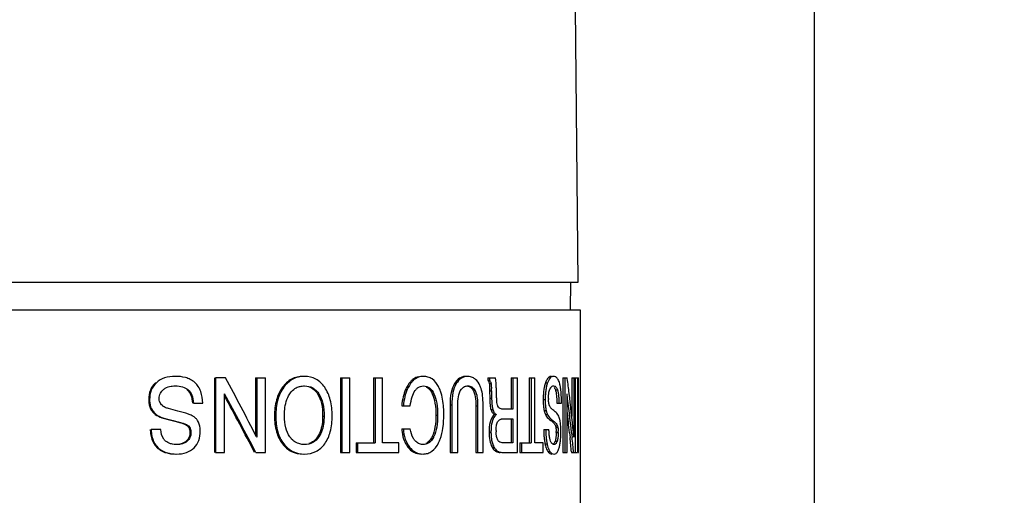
# Model space of a CAD drawing. Header units: millimetres. Extents: x 6 to 407, y 6 to 288.
# Tile 29 of 42: x 351 to 374, y 109 to 120. Entities that reach past the tile are written whole.
import ezdxf

# ---------------------------------------------------------------- set-up
doc = ezdxf.new("R2010")
doc.units = ezdxf.units.MM
doc.header["$LTSCALE"] = 23.1
doc.layers.get('0').update_dxf_attribs({"linetype": 'CONTINUOUS'})
for name, color, linetype in [('DM1-0-1-CLIS-A-TE_DXF_DIMENSION', 7, 'CONTINUOUS'), ('F40707_STD_CDXF_CONTINUOUS_LINE', 7, 'CONTINUOUS'), ('F71728_LOCK_DXF_CONTINUOUS_LINE', 7, 'CONTINUOUS')]:
    doc.layers.add(name, color=color, linetype=linetype)
doc.styles.get("Standard").update_dxf_attribs({"font": 'txt', "width": 0.7})
doc.dimstyles.new('DIMSTYLE_1', dxfattribs={"dimtxt": 3, "dimasz": 3, "dimexe": 1, "dimexo": 1, "dimgap": 0.75, "dimtad": 1, "dimdsep": 46, "dimtxsty": 'STANDARD', "dimblk": '_FILLED', "dimblk1": '_FILLED', "dimblk2": '_FILLED', "dimcen": 0.09, "dimclrt": 5, "dimazin": 2, "dimtp": 0.01, "dimtm": 0.01, "dimtfac": 1, "dimtofl": 0, "dimtmove": 0, "dimatfit": 3, "dimldrblk": '_FILLED', "dimfxl": 1, "dimtolj": 1, "dimarcsym": 0})

# ---------------------------------------------------------------- blocks, each defined once
blk = doc.blocks.new('_FILLED')
at = {"color": 0, "linetype": 'BYBLOCK'}
blk.add_solid([(0, 0), (-1, 0.1667), (-1, -0.1667)], dxfattribs=at)
blk = doc.blocks.new('*D0')
at = {"layer": 'DM1-0-1-CLIS-A-TE_DXF_DIMENSION', "color": 2, "linetype": 'CONTINUOUS'}
for p, q in [((330.781, 136.296), (394.339, 136.296)), ((393.339, 136.296), (393.339, 100.321)), ((393.339, 64.346), (393.339, 100.321)), ((355.431, 64.346), (394.339, 64.346))]:
    blk.add_line(p, q, dxfattribs=at)
at = {"layer": 'DM1-0-1-CLIS-A-TE_DXF_DIMENSION', "color": 2, "linetype": 'CONTINUOUS', "xscale": 3, "yscale": 3, "zscale": 3}
for p, rotation in [((393.339, 136.296), 90), ((393.339, 64.346), 270)]:
    blk.add_blockref('_FILLED', p, dxfattribs=dict(at, rotation=rotation))
at = {"layer": 'DM1-0-1-CLIS-A-TE_DXF_DIMENSION', "color": 5, "linetype": 'CONTINUOUS', "insert": (389.589, 100.321), "char_height": 3, "width": 10.5, "attachment_point": 2, "rotation": 90, "line_spacing_factor": 0.9}
blk.add_mtext('71.95', dxfattribs=at)
blk = doc.blocks.new('*D2')
at = {"layer": 'DM1-0-1-CLIS-A-TE_DXF_DIMENSION', "color": 2, "linetype": 'CONTINUOUS'}
for p, q in [((273.271, 106.976), (273.271, 148.466)), ((369.271, 89.022), (369.271, 148.466)), ((273.271, 147.466), (321.271, 147.466)), ((369.271, 147.466), (321.271, 147.466))]:
    blk.add_line(p, q, dxfattribs=at)
at = {"layer": 'DM1-0-1-CLIS-A-TE_DXF_DIMENSION', "color": 2, "linetype": 'CONTINUOUS', "xscale": 3, "yscale": 3, "zscale": 3, "rotation": 180}
blk.add_blockref('_FILLED', (273.271, 147.466), dxfattribs=at)
at = {"layer": 'DM1-0-1-CLIS-A-TE_DXF_DIMENSION', "color": 2, "linetype": 'CONTINUOUS', "xscale": 3, "yscale": 3, "zscale": 3}
blk.add_blockref('_FILLED', (369.271, 147.466), dxfattribs=at)
at = {"layer": 'DM1-0-1-CLIS-A-TE_DXF_DIMENSION', "color": 5, "linetype": 'CONTINUOUS', "insert": (321.271, 151.216), "char_height": 3, "width": 4.2, "attachment_point": 2, "line_spacing_factor": 0.9}
blk.add_mtext('96', dxfattribs=at)

msp = doc.modelspace()

# ---------------------------------------------------------------- linework, layer by layer
at = {"layer": 'F40707_STD_CDXF_CONTINUOUS_LINE', "color": 7, "linetype": 'CONTINUOUS'}
for p, q in [((363.722, 113.846), (363.665, 120.296)), ((328.822, 113.846), (363.722, 113.846)), ((363.544, 113.196), (363.55, 113.846))]:
    msp.add_line(p, q, dxfattribs=at)
at = {"layer": 'F40707_STD_CDXF_CONTINUOUS_LINE', "color": 9, "linetype": 'CONTINUOUS'}
msp.add_line((363.543, 113.196), (363.549, 113.846), dxfattribs=at)
at = {"layer": 'F71728_LOCK_DXF_CONTINUOUS_LINE', "color": 7, "linetype": 'CONTINUOUS'}
for p, q in [((328.77, 113.196), (363.773, 113.196)), ((363.773, 113.196), (363.773, 94.096)), ((355.18, 111.596), (355.18, 109.846)), ((355.443, 111.596), (355.206, 111.596)), ((355.206, 111.596), (355.206, 109.846)), ((356.148, 111.596), (356.383, 111.596)), ((356.148, 111.596), (356.148, 110.257)), ((356.177, 111.596), (356.177, 110.202)), ((356.383, 109.846), (356.383, 111.596)), ((358.144, 111.596), (358.361, 111.596)), ((358.144, 111.596), (358.144, 109.846)), ((358.178, 111.596), (358.178, 109.846)), ((358.361, 109.846), (358.361, 111.596)), ((358.918, 111.596), (359.127, 111.596)), ((358.918, 111.596), (358.918, 110.069)), ((358.955, 111.596), (358.955, 110.069)), ((359.127, 110.069), (359.127, 111.596)), ((361.603, 111.596), (361.785, 111.596)), ((361.603, 111.596), (361.603, 111.541)), ((361.603, 111.541), (361.646, 111.541)), ((361.646, 111.596), (361.646, 111.541)), ((362.148, 111.596), (362.298, 111.596)), ((362.148, 111.596), (362.148, 110.862)), ((362.194, 111.596), (362.194, 110.862)), ((362.298, 109.846), (362.298, 111.596)), ((362.571, 111.596), (362.708, 111.596)), ((362.571, 111.596), (362.571, 110.069)), ((362.618, 111.596), (362.618, 110.069)), ((362.708, 110.069), (362.708, 111.596)), ((363.362, 111.596), (363.469, 111.596)), ((363.362, 111.596), (363.362, 109.846)), ((363.411, 111.596), (363.411, 109.846)), ((363.47, 111.584), (363.469, 111.596)), ((363.572, 111.596), (363.658, 111.596)), ((363.572, 111.596), (363.572, 110.695)), ((363.622, 111.596), (363.622, 110.202)), ((363.658, 109.846), (363.658, 111.596)), ((363.659, 111.596), (363.735, 111.596)), ((363.709, 111.596), (363.709, 109.846)), ((363.735, 109.846), (363.735, 111.596)), ((355.421, 109.846), (355.421, 111.224)), ((361.645, 111.291), (361.648, 111.122)), ((361.689, 111.291), (361.691, 111.122)), ((361.81, 111.133), (361.803, 111.349)), ((363.463, 109.846), (363.463, 111.224)), ((363.513, 111.23), (363.512, 111.236)), ((363.525, 111.131), (363.513, 111.23)), ((354.688, 111.006), (354.907, 111.006)), ((363.224, 111.006), (363.334, 111.006)), ((359.581, 110.941), (359.781, 110.941)), ((360.715, 110.962), (360.715, 109.846)), ((360.756, 110.962), (360.756, 109.846)), ((360.897, 109.846), (360.897, 110.939)), ((361.321, 110.939), (361.321, 109.846)), ((361.364, 110.939), (361.364, 109.846)), ((361.491, 109.846), (361.491, 110.962)), ((362.194, 110.862), (361.956, 110.862)), ((361.757, 110.736), (361.801, 110.736)), ((361.984, 110.638), (362.194, 110.638)), ((362.148, 110.638), (362.148, 110.069)), ((362.194, 110.638), (362.194, 110.069)), ((353.921, 110.383), (353.694, 110.383)), ((354.549, 110.471), (354.572, 110.471)), ((354.549, 110.471), (354.579, 110.433)), ((354.572, 110.471), (354.603, 110.433)), ((354.579, 110.433), (354.603, 110.433)), ((359.581, 110.397), (359.781, 110.397)), ((362.915, 110.383), (363.038, 110.383)), ((363.192, 110.471), (363.24, 110.471)), ((363.192, 110.471), (363.2, 110.433)), ((363.2, 110.433), (363.249, 110.433)), ((363.24, 110.471), (363.249, 110.433)), ((363.522, 110.305), (363.534, 110.193)), ((363.571, 110.305), (363.582, 110.198)), ((356.177, 110.202), (356.171, 110.214)), ((358.512, 110.069), (358.955, 110.069)), ((358.512, 110.069), (358.512, 109.846)), ((358.546, 110.069), (358.546, 109.846)), ((359.515, 110.069), (359.127, 110.069)), ((359.515, 109.846), (359.515, 110.069)), ((362.194, 110.069), (361.999, 110.069)), ((362.352, 110.069), (362.618, 110.069)), ((362.352, 110.069), (362.352, 109.846)), ((362.397, 110.069), (362.397, 109.846)), ((362.902, 110.069), (362.708, 110.069)), ((362.902, 109.846), (362.902, 110.069)), ((355.206, 109.846), (355.421, 109.846)), ((356.155, 109.846), (356.383, 109.846)), ((358.144, 109.846), (358.361, 109.846)), ((358.512, 109.846), (359.515, 109.846)), ((360.715, 109.846), (360.897, 109.846)), ((361.321, 109.846), (361.491, 109.846)), ((361.934, 109.846), (362.298, 109.846)), ((362.352, 109.846), (362.902, 109.846)), ((363.362, 109.846), (363.463, 109.846)), ((363.567, 109.857), (363.568, 109.846)), ((363.568, 109.846), (363.658, 109.846)), ((363.659, 109.846), (363.709, 109.846)), ((363.727, 109.846), (363.735, 109.846))]:
    msp.add_line(p, q, dxfattribs=at)
at = {"layer": 'F71728_LOCK_DXF_CONTINUOUS_LINE', "color": 9, "linetype": 'CONTINUOUS'}
for p, q in [((353.797, 111.481), (353.818, 111.481)), ((359.83, 111.552), (359.869, 111.552)), ((360.82, 111.463), (360.862, 111.463)), ((361.635, 111.467), (361.679, 111.467)), ((362.957, 111.481), (363.004, 111.481)), ((356.78, 111.376), (356.81, 111.376)), ((357.605, 111.224), (357.637, 111.224)), ((359.671, 111.325), (359.709, 111.325)), ((360.297, 111.224), (360.337, 111.224)), ((361.645, 111.291), (361.689, 111.291)), ((363.189, 111.319), (363.237, 111.319)), ((353.638, 111.086), (353.659, 111.086)), ((361.648, 111.122), (361.691, 111.122)), ((362.903, 111.086), (362.95, 111.086)), ((353.705, 110.831), (353.727, 110.831)), ((360.715, 110.962), (360.756, 110.962)), ((361.321, 110.939), (361.364, 110.939)), ((361.674, 110.856), (361.718, 110.856)), ((362.926, 110.831), (362.973, 110.831)), ((353.792, 110.739), (353.813, 110.739)), ((354.19, 110.596), (354.212, 110.596)), ((356.594, 110.701), (356.623, 110.701)), ((357.724, 110.694), (357.757, 110.694)), ((360.383, 110.722), (360.423, 110.722)), ((362.955, 110.739), (363.003, 110.739)), ((363.084, 110.596), (363.132, 110.596)), ((354.607, 110.315), (354.631, 110.315)), ((361.633, 110.325), (361.677, 110.325)), ((363.208, 110.315), (363.257, 110.315)), ((354.517, 110.108), (354.54, 110.108)), ((357.604, 110.212), (357.636, 110.212)), ((360.295, 110.218), (360.335, 110.218)), ((363.182, 110.108), (363.231, 110.108)), ((353.764, 110.046), (353.785, 110.046)), ((353.971, 109.867), (353.993, 109.867)), ((356.78, 110.047), (356.81, 110.047)), ((359.726, 109.971), (359.764, 109.971)), ((361.701, 109.973), (361.745, 109.973)), ((362.945, 110.046), (362.993, 110.046)), ((363.014, 109.867), (363.062, 109.867))]:
    msp.add_line(p, q, dxfattribs=at)
at = {"layer": 'F71728_LOCK_DXF_CONTINUOUS_LINE', "color": 7, "linetype": 'CONTINUOUS'}
for centre, radius, start, end in [((251.722, 56.135), 117.619, 27.37312, 28.13388), ((361.135, 111.385), 0.248, 75.7636, 89.9463), ((361.521, 111.442), 0.16, 28.9956, 38.1789), ((361.519, 111.442), 0.162, 19.1894, 28.9197), ((359.607, 111.316), 2.195, 5.2642, 7.3316), ((362.535, 111.263), 0.782, 11.4944, 14.6767), ((317.311, 105.813), 46.518, 6.6939, 7.1255), ((251.572, 55.035), 118.076, 27.65857, 28.41623), ((357.47, 111.222), 4.219, 0.9289, 1.6823), ((318.463, 105.48), 45.365, 6.1054, 7.2737), ((354.086, 111.101), 0.199, 202.4229, 214.4863), ((251.59, 55.217), 117.95, 27.59076, 28.32195), ((364.946, 111.087), 2.044, 179.1622, 180.0045), ((364.992, 111.086), 2.042, 179.2148, 180.0039), ((363.799, 111.111), 0.772, 179.9847, 181.6731), ((317.778, 105.867), 46.049, 5.4027, 6.5651), ((361.921, 110.905), 0.207, 213.1723, 222.959), ((364.305, 111.069), 1.402, 183.2093, 183.7911), ((363.39, 111.158), 0.407, 225.811, 226.848), ((318.419, 105.495), 45.359, 6.0872, 6.7453), ((361.916, 110.555), 0.241, 131.4167, 137.3467), ((362.924, 110.281), 0.376, 47.3851, 50.4788), ((362.963, 110.324), 0.318, 43.5328, 47.4), ((363.032, 110.582), 0.264, 19.3238, 31.1946), ((363.058, 110.325), 1.381, 178.2568, 180.022), ((362.671, 110.358), 0.875, 179.9817, 181.8984), ((363.008, 110.402), 0.197, 31.0779, 33.1682), ((361.964, 110.316), 1.244, 359.9759, 1.1465), ((362.022, 110.316), 1.235, 359.974, 1.1932), ((360.451, 110.342), 2.868, 359.3909, 0.0043), ((362.086, 110.247), 1.228, 351.3487, 352.7882), ((318.749, 105.53), 45.027, 5.5134, 5.9442), ((318.925, 105.53), 44.901, 5.5155, 5.9674), ((362.548, 110.161), 0.758, 344.2353, 347.7614)]:
    msp.add_arc(centre, radius, start, end, dxfattribs=at)
for points, knots in [([(353.797, 111.481), (353.746, 111.432), (353.66, 111.309), (353.638, 111.161), (353.638, 111.086)], [0, 0, 0, 0, 0.486226, 1, 1, 1, 1]), ([(353.818, 111.481), (353.767, 111.432), (353.682, 111.309), (353.659, 111.161), (353.659, 111.086)], [0, 0, 0, 0, 0.48643, 1, 1, 1, 1]), ([(354.26, 111.633), (354.176, 111.633), (354.015, 111.615), (353.872, 111.532), (353.818, 111.481)], [0, 0, 0, 0, 0.534163, 1, 1, 1, 1]), ([(354.907, 111.006), (354.904, 111.096), (354.886, 111.233), (354.81, 111.396), (354.725, 111.495), (354.619, 111.566), (354.464, 111.622), (354.341, 111.633), (354.26, 111.633)], [0, 0, 0, 0, 0.265407, 0.395628, 0.521394, 0.643586, 0.763081, 1, 1, 1, 1]), ([(357.266, 111.633), (357.173, 111.633), (356.979, 111.591), (356.836, 111.454), (356.78, 111.376)], [0, 0, 0, 0, 0.492994, 1, 1, 1, 1]), ([(357.298, 111.633), (357.204, 111.633), (357.009, 111.591), (356.866, 111.454), (356.81, 111.376)], [0, 0, 0, 0, 0.493275, 1, 1, 1, 1]), ([(357.772, 111.377), (357.719, 111.454), (357.581, 111.592), (357.39, 111.633), (357.298, 111.633)], [0, 0, 0, 0, 0.505001, 1, 1, 1, 1]), ([(359.83, 111.552), (359.814, 111.538), (359.748, 111.473), (359.701, 111.391), (359.671, 111.325)], [0, 0, 0, 0, 0.226531, 1, 1, 1, 1]), ([(359.869, 111.552), (359.853, 111.538), (359.787, 111.473), (359.739, 111.391), (359.709, 111.325)], [0, 0, 0, 0, 0.226643, 1, 1, 1, 1]), ([(359.97, 111.624), (359.932, 111.615), (359.882, 111.593), (359.84, 111.561), (359.83, 111.552)], [0, 0, 0, 0, 0.743953, 1, 1, 1, 1]), ([(360.089, 111.633), (360.049, 111.633), (359.969, 111.62), (359.899, 111.578), (359.869, 111.552)], [0, 0, 0, 0, 0.503748, 1, 1, 1, 1]), ([(360.445, 111.392), (360.408, 111.462), (360.336, 111.558), (360.198, 111.624), (360.126, 111.633), (360.089, 111.633)], [0, 0, 0, 0, 0.523414, 0.756779, 1, 1, 1, 1]), ([(360.82, 111.463), (360.781, 111.399), (360.726, 111.232), (360.715, 111.059), (360.715, 110.962)], [0, 0, 0, 0, 0.434799, 1, 1, 1, 1]), ([(360.862, 111.463), (360.823, 111.399), (360.767, 111.232), (360.756, 111.059), (360.756, 110.962)], [0, 0, 0, 0, 0.43488, 1, 1, 1, 1]), ([(361.093, 111.633), (361.066, 111.633), (361.013, 111.626), (360.909, 111.581), (360.851, 111.513), (360.82, 111.463)], [0, 0, 0, 0, 0.239523, 0.474579, 1, 1, 1, 1]), ([(361.135, 111.633), (361.083, 111.633), (360.968, 111.602), (360.893, 111.513), (360.862, 111.463)], [0, 0, 0, 0, 0.472398, 1, 1, 1, 1]), ([(361.314, 111.563), (361.304, 111.571), (361.269, 111.597), (361.227, 111.617), (361.196, 111.625)], [0, 0, 0, 0, 0.26625, 1, 1, 1, 1]), ([(361.445, 111.349), (361.437, 111.372), (361.408, 111.451), (361.36, 111.526), (361.314, 111.563)], [0, 0, 0, 0, 0.287776, 1, 1, 1, 1]), ([(361.635, 111.467), (361.639, 111.445), (361.642, 111.386), (361.644, 111.328), (361.645, 111.291)], [0, 0, 0, 0, 0.372248, 1, 1, 1, 1]), ([(361.679, 111.467), (361.68, 111.46), (361.685, 111.42), (361.686, 111.38), (361.687, 111.346)], [0, 0, 0, 0, 0.167052, 1, 1, 1, 1]), ([(361.803, 111.349), (361.803, 111.363), (361.801, 111.419), (361.797, 111.476), (361.793, 111.517)], [0, 0, 0, 0, 0.25427, 1, 1, 1, 1]), ([(362.957, 111.481), (362.954, 111.473), (362.942, 111.436), (362.933, 111.399), (362.927, 111.37)], [0, 0, 0, 0, 0.236709, 1, 1, 1, 1]), ([(363.045, 111.617), (363.025, 111.604), (362.989, 111.561), (362.967, 111.511), (362.957, 111.481)], [0, 0, 0, 0, 0.424858, 1, 1, 1, 1]), ([(363.004, 111.481), (363.001, 111.473), (362.989, 111.436), (362.98, 111.399), (362.975, 111.37)], [0, 0, 0, 0, 0.236728, 1, 1, 1, 1]), ([(363.146, 111.633), (363.132, 111.633), (363.102, 111.626), (363.062, 111.594), (363.029, 111.544), (363.012, 111.504), (363.004, 111.481)], [0, 0, 0, 0, 0.193737, 0.407558, 0.670582, 1, 1, 1, 1]), ([(363.206, 111.615), (363.201, 111.618), (363.183, 111.629), (363.162, 111.633), (363.146, 111.633)], [0, 0, 0, 0, 0.266443, 1, 1, 1, 1]), ([(363.291, 111.461), (363.282, 111.496), (363.263, 111.553), (363.225, 111.602), (363.206, 111.615)], [0, 0, 0, 0, 0.609469, 1, 1, 1, 1]), ([(353.886, 111.111), (353.886, 111.154), (353.901, 111.24), (353.958, 111.306), (353.991, 111.331)], [0, 0, 0, 0, 0.511428, 1, 1, 1, 1]), ([(353.991, 111.331), (354.003, 111.34), (354.055, 111.374), (354.117, 111.393), (354.163, 111.401)], [0, 0, 0, 0, 0.23897, 1, 1, 1, 1]), ([(354.163, 111.401), (354.171, 111.403), (354.205, 111.408), (354.24, 111.409), (354.266, 111.409)], [0, 0, 0, 0, 0.239257, 1, 1, 1, 1]), ([(354.266, 111.409), (354.322, 111.409), (354.429, 111.399), (354.526, 111.35), (354.563, 111.319)], [0, 0, 0, 0, 0.536884, 1, 1, 1, 1]), ([(354.54, 111.319), (354.578, 111.286), (354.642, 111.185), (354.659, 111.07), (354.664, 111.006)], [0, 0, 0, 0, 0.439658, 1, 1, 1, 1]), ([(354.563, 111.319), (354.602, 111.286), (354.666, 111.185), (354.683, 111.07), (354.688, 111.006)], [0, 0, 0, 0, 0.439858, 1, 1, 1, 1]), ([(356.78, 111.376), (356.716, 111.287), (356.617, 111.066), (356.594, 110.828), (356.594, 110.701)], [0, 0, 0, 0, 0.463136, 1, 1, 1, 1]), ([(356.81, 111.376), (356.746, 111.287), (356.647, 111.066), (356.623, 110.828), (356.623, 110.701)], [0, 0, 0, 0, 0.463252, 1, 1, 1, 1]), ([(356.95, 111.22), (356.975, 111.26), (357.036, 111.33), (357.118, 111.375), (357.16, 111.389)], [0, 0, 0, 0, 0.516092, 1, 1, 1, 1]), ([(357.16, 111.389), (357.171, 111.392), (357.216, 111.405), (357.263, 111.409), (357.298, 111.409)], [0, 0, 0, 0, 0.241245, 1, 1, 1, 1]), ([(357.298, 111.409), (357.365, 111.409), (357.503, 111.381), (357.601, 111.28), (357.637, 111.224)], [0, 0, 0, 0, 0.499035, 1, 1, 1, 1]), ([(357.402, 111.389), (357.442, 111.375), (357.522, 111.331), (357.58, 111.263), (357.605, 111.224)], [0, 0, 0, 0, 0.483248, 1, 1, 1, 1]), ([(357.605, 111.224), (357.649, 111.156), (357.712, 110.98), (357.724, 110.796), (357.724, 110.694)], [0, 0, 0, 0, 0.442099, 1, 1, 1, 1]), ([(357.637, 111.224), (357.682, 111.156), (357.745, 110.98), (357.757, 110.796), (357.757, 110.694)], [0, 0, 0, 0, 0.442189, 1, 1, 1, 1]), ([(357.946, 110.701), (357.946, 110.828), (357.925, 111.065), (357.833, 111.287), (357.772, 111.377)], [0, 0, 0, 0, 0.539573, 1, 1, 1, 1]), ([(359.671, 111.325), (359.647, 111.271), (359.608, 111.144), (359.588, 111.013), (359.581, 110.941)], [0, 0, 0, 0, 0.450333, 1, 1, 1, 1]), ([(359.709, 111.325), (359.685, 111.271), (359.646, 111.144), (359.626, 111.013), (359.619, 110.941)], [0, 0, 0, 0, 0.450384, 1, 1, 1, 1]), ([(359.781, 110.941), (359.791, 111.014), (359.814, 111.138), (359.864, 111.257), (359.896, 111.3)], [0, 0, 0, 0, 0.577544, 1, 1, 1, 1]), ([(359.896, 111.3), (359.9, 111.306), (359.917, 111.328), (359.937, 111.348), (359.953, 111.361)], [0, 0, 0, 0, 0.264962, 1, 1, 1, 1]), ([(359.953, 111.361), (359.973, 111.376), (360.018, 111.402), (360.069, 111.409), (360.094, 111.409)], [0, 0, 0, 0, 0.502145, 1, 1, 1, 1]), ([(360.094, 111.409), (360.119, 111.409), (360.169, 111.402), (360.265, 111.35), (360.313, 111.277), (360.337, 111.224)], [0, 0, 0, 0, 0.233188, 0.462262, 1, 1, 1, 1]), ([(360.152, 111.389), (360.167, 111.382), (360.23, 111.343), (360.273, 111.277), (360.297, 111.224)], [0, 0, 0, 0, 0.222392, 1, 1, 1, 1]), ([(360.297, 111.224), (360.329, 111.156), (360.374, 110.988), (360.383, 110.817), (360.383, 110.722)], [0, 0, 0, 0, 0.444304, 1, 1, 1, 1]), ([(360.337, 111.224), (360.369, 111.156), (360.414, 110.988), (360.423, 110.817), (360.423, 110.722)], [0, 0, 0, 0, 0.444357, 1, 1, 1, 1]), ([(360.491, 111.287), (360.488, 111.296), (360.474, 111.332), (360.458, 111.367), (360.445, 111.392)], [0, 0, 0, 0, 0.256702, 1, 1, 1, 1]), ([(360.57, 110.742), (360.57, 110.794), (360.565, 110.978), (360.536, 111.163), (360.491, 111.287)], [0, 0, 0, 0, 0.282748, 1, 1, 1, 1]), ([(360.897, 110.939), (360.897, 111.012), (360.903, 111.147), (360.944, 111.282), (360.982, 111.333)], [0, 0, 0, 0, 0.533523, 1, 1, 1, 1]), ([(360.982, 111.333), (361.001, 111.358), (361.048, 111.399), (361.108, 111.409), (361.134, 111.409)], [0, 0, 0, 0, 0.541442, 1, 1, 1, 1]), ([(361.113, 111.408), (361.137, 111.406), (361.187, 111.392), (361.225, 111.355), (361.241, 111.333)], [0, 0, 0, 0, 0.460688, 1, 1, 1, 1]), ([(361.134, 111.409), (361.167, 111.409), (361.244, 111.392), (361.291, 111.327), (361.308, 111.29)], [0, 0, 0, 0, 0.441476, 1, 1, 1, 1]), ([(361.241, 111.333), (361.277, 111.282), (361.315, 111.146), (361.321, 111.012), (361.321, 110.939)], [0, 0, 0, 0, 0.46446, 1, 1, 1, 1]), ([(361.308, 111.29), (361.311, 111.285), (361.32, 111.265), (361.327, 111.243), (361.332, 111.227)], [0, 0, 0, 0, 0.240163, 1, 1, 1, 1]), ([(361.332, 111.227), (361.346, 111.181), (361.361, 111.085), (361.364, 110.988), (361.364, 110.939)], [0, 0, 0, 0, 0.49, 1, 1, 1, 1]), ([(361.491, 110.962), (361.491, 111.034), (361.486, 111.165), (361.463, 111.294), (361.445, 111.349)], [0, 0, 0, 0, 0.558307, 1, 1, 1, 1]), ([(362.909, 111.239), (362.908, 111.229), (362.905, 111.188), (362.903, 111.147), (362.903, 111.116)], [0, 0, 0, 0, 0.24021, 1, 1, 1, 1]), ([(362.927, 111.37), (362.925, 111.359), (362.917, 111.316), (362.912, 111.272), (362.909, 111.239)], [0, 0, 0, 0, 0.237266, 1, 1, 1, 1]), ([(362.956, 111.239), (362.956, 111.229), (362.952, 111.187), (362.951, 111.146), (362.95, 111.114)], [0, 0, 0, 0, 0.240073, 1, 1, 1, 1]), ([(362.975, 111.37), (362.973, 111.359), (362.965, 111.316), (362.959, 111.272), (362.956, 111.239)], [0, 0, 0, 0, 0.237273, 1, 1, 1, 1]), ([(363.031, 111.198), (363.032, 111.211), (363.037, 111.256), (363.048, 111.301), (363.061, 111.331)], [0, 0, 0, 0, 0.284215, 1, 1, 1, 1]), ([(363.061, 111.331), (363.063, 111.335), (363.07, 111.351), (363.079, 111.366), (363.087, 111.375)], [0, 0, 0, 0, 0.275801, 1, 1, 1, 1]), ([(363.087, 111.375), (363.089, 111.378), (363.097, 111.388), (363.108, 111.397), (363.116, 111.401)], [0, 0, 0, 0, 0.272391, 1, 1, 1, 1]), ([(363.164, 111.37), (363.167, 111.367), (363.177, 111.35), (363.184, 111.333), (363.189, 111.319)], [0, 0, 0, 0, 0.222789, 1, 1, 1, 1]), ([(363.182, 111.4), (363.188, 111.397), (363.214, 111.376), (363.229, 111.344), (363.237, 111.319)], [0, 0, 0, 0, 0.202697, 1, 1, 1, 1]), ([(363.189, 111.319), (363.198, 111.294), (363.211, 111.232), (363.217, 111.169), (363.219, 111.133)], [0, 0, 0, 0, 0.424132, 1, 1, 1, 1]), ([(363.237, 111.319), (363.246, 111.294), (363.259, 111.232), (363.265, 111.169), (363.268, 111.133)], [0, 0, 0, 0, 0.424167, 1, 1, 1, 1]), ([(363.314, 111.34), (363.313, 111.347), (363.309, 111.373), (363.305, 111.399), (363.301, 111.419)], [0, 0, 0, 0, 0.261301, 1, 1, 1, 1]), ([(363.325, 111.225), (363.325, 111.235), (363.322, 111.273), (363.318, 111.311), (363.314, 111.34)], [0, 0, 0, 0, 0.25723, 1, 1, 1, 1]), ([(363.334, 111.006), (363.333, 111.024), (363.332, 111.097), (363.329, 111.17), (363.325, 111.225)], [0, 0, 0, 0, 0.252723, 1, 1, 1, 1]), ([(353.638, 111.086), (353.638, 111.062), (353.642, 110.973), (353.67, 110.884), (353.705, 110.831)], [0, 0, 0, 0, 0.27919, 1, 1, 1, 1]), ([(353.659, 111.086), (353.659, 111.062), (353.663, 110.973), (353.691, 110.884), (353.727, 110.831)], [0, 0, 0, 0, 0.279129, 1, 1, 1, 1]), ([(353.902, 111.025), (353.899, 111.031), (353.89, 111.059), (353.886, 111.089), (353.886, 111.111)], [0, 0, 0, 0, 0.243161, 1, 1, 1, 1]), ([(356.825, 110.697), (356.825, 110.75), (356.833, 110.929), (356.88, 111.113), (356.95, 111.22)], [0, 0, 0, 0, 0.292545, 1, 1, 1, 1]), ([(361.648, 111.122), (361.648, 111.068), (361.652, 110.979), (361.664, 110.89), (361.674, 110.856)], [0, 0, 0, 0, 0.60115, 1, 1, 1, 1]), ([(361.691, 111.122), (361.692, 111.113), (361.692, 111.08), (361.694, 111.048), (361.695, 111.024)], [0, 0, 0, 0, 0.267404, 1, 1, 1, 1]), ([(361.695, 111.024), (361.697, 110.991), (361.702, 110.935), (361.711, 110.879), (361.718, 110.856)], [0, 0, 0, 0, 0.580297, 1, 1, 1, 1]), ([(361.818, 111.023), (361.817, 111.031), (361.813, 111.068), (361.811, 111.104), (361.81, 111.133)], [0, 0, 0, 0, 0.225125, 1, 1, 1, 1]), ([(361.84, 110.935), (361.837, 110.941), (361.827, 110.97), (361.822, 111), (361.818, 111.023)], [0, 0, 0, 0, 0.213649, 1, 1, 1, 1]), ([(362.903, 111.086), (362.903, 111.078), (362.903, 111.046), (362.904, 111.014), (362.905, 110.99)], [0, 0, 0, 0, 0.261316, 1, 1, 1, 1]), ([(362.95, 111.086), (362.95, 111.078), (362.95, 111.046), (362.951, 111.014), (362.953, 110.99)], [0, 0, 0, 0, 0.26132, 1, 1, 1, 1]), ([(363.027, 111.111), (363.027, 111.119), (363.027, 111.148), (363.029, 111.177), (363.031, 111.198)], [0, 0, 0, 0, 0.264233, 1, 1, 1, 1]), ([(363.032, 111.025), (363.031, 111.03), (363.029, 111.051), (363.028, 111.072), (363.027, 111.089)], [0, 0, 0, 0, 0.238608, 1, 1, 1, 1]), ([(363.219, 111.133), (363.22, 111.123), (363.222, 111.081), (363.224, 111.038), (363.224, 111.006)], [0, 0, 0, 0, 0.231158, 1, 1, 1, 1]), ([(363.268, 111.133), (363.268, 111.123), (363.271, 111.081), (363.272, 111.038), (363.273, 111.006)], [0, 0, 0, 0, 0.231155, 1, 1, 1, 1]), ([(353.705, 110.831), (353.723, 110.805), (353.751, 110.773), (353.783, 110.746), (353.792, 110.739)], [0, 0, 0, 0, 0.745471, 1, 1, 1, 1]), ([(353.727, 110.831), (353.744, 110.805), (353.772, 110.773), (353.805, 110.746), (353.813, 110.739)], [0, 0, 0, 0, 0.74538, 1, 1, 1, 1]), ([(353.974, 110.934), (353.969, 110.937), (353.949, 110.953), (353.933, 110.972), (353.922, 110.988)], [0, 0, 0, 0, 0.234223, 1, 1, 1, 1]), ([(354.323, 110.817), (354.248, 110.834), (354.148, 110.858), (354.032, 110.901), (353.99, 110.922), (353.974, 110.934)], [0, 0, 0, 0, 0.617794, 0.837382, 1, 1, 1, 1]), ([(354.719, 110.67), (354.7, 110.685), (354.651, 110.714), (354.52, 110.769), (354.406, 110.798), (354.323, 110.817)], [0, 0, 0, 0, 0.174392, 0.396955, 1, 1, 1, 1]), ([(361.674, 110.856), (361.681, 110.832), (361.701, 110.786), (361.737, 110.75), (361.757, 110.736)], [0, 0, 0, 0, 0.514788, 1, 1, 1, 1]), ([(361.718, 110.856), (361.72, 110.85), (361.727, 110.828), (361.737, 110.806), (361.747, 110.792)], [0, 0, 0, 0, 0.261998, 1, 1, 1, 1]), ([(361.876, 110.885), (361.872, 110.888), (361.856, 110.901), (361.846, 110.92), (361.84, 110.935)], [0, 0, 0, 0, 0.210036, 1, 1, 1, 1]), ([(362.906, 110.976), (362.907, 110.97), (362.908, 110.945), (362.911, 110.921), (362.913, 110.904)], [0, 0, 0, 0, 0.261267, 1, 1, 1, 1]), ([(362.913, 110.904), (362.914, 110.897), (362.917, 110.873), (362.922, 110.849), (362.926, 110.831)], [0, 0, 0, 0, 0.264859, 1, 1, 1, 1]), ([(362.926, 110.831), (362.928, 110.823), (362.935, 110.792), (362.945, 110.761), (362.955, 110.739)], [0, 0, 0, 0, 0.270829, 1, 1, 1, 1]), ([(362.953, 110.99), (362.953, 110.982), (362.955, 110.954), (362.958, 110.925), (362.961, 110.904)], [0, 0, 0, 0, 0.263198, 1, 1, 1, 1]), ([(362.961, 110.904), (362.961, 110.897), (362.965, 110.873), (362.969, 110.849), (362.973, 110.831)], [0, 0, 0, 0, 0.264845, 1, 1, 1, 1]), ([(362.973, 110.831), (362.975, 110.823), (362.983, 110.792), (362.993, 110.761), (363.003, 110.739)], [0, 0, 0, 0, 0.270802, 1, 1, 1, 1]), ([(363.08, 110.896), (363.077, 110.899), (363.068, 110.911), (363.06, 110.924), (363.056, 110.934)], [0, 0, 0, 0, 0.264268, 1, 1, 1, 1]), ([(363.166, 110.817), (363.161, 110.821), (363.142, 110.835), (363.124, 110.85), (363.112, 110.861)], [0, 0, 0, 0, 0.265869, 1, 1, 1, 1]), ([(363.259, 110.719), (363.253, 110.728), (363.227, 110.765), (363.194, 110.796), (363.166, 110.817)], [0, 0, 0, 0, 0.230364, 1, 1, 1, 1]), ([(353.792, 110.739), (353.838, 110.705), (353.97, 110.648), (354.107, 110.613), (354.19, 110.596)], [0, 0, 0, 0, 0.404749, 1, 1, 1, 1]), ([(353.813, 110.739), (353.859, 110.705), (353.992, 110.648), (354.13, 110.613), (354.212, 110.596)], [0, 0, 0, 0, 0.40466, 1, 1, 1, 1]), ([(354.19, 110.596), (354.268, 110.578), (354.374, 110.553), (354.492, 110.507), (354.534, 110.484), (354.549, 110.471)], [0, 0, 0, 0, 0.63082, 0.846489, 1, 1, 1, 1]), ([(354.212, 110.596), (354.291, 110.578), (354.397, 110.553), (354.516, 110.507), (354.557, 110.484), (354.572, 110.471)], [0, 0, 0, 0, 0.630909, 0.846562, 1, 1, 1, 1]), ([(354.784, 110.598), (354.779, 110.605), (354.76, 110.631), (354.738, 110.655), (354.719, 110.67)], [0, 0, 0, 0, 0.261411, 1, 1, 1, 1]), ([(354.851, 110.343), (354.851, 110.367), (354.846, 110.456), (354.819, 110.545), (354.784, 110.598)], [0, 0, 0, 0, 0.278936, 1, 1, 1, 1]), ([(356.594, 110.701), (356.594, 110.576), (356.616, 110.344), (356.715, 110.13), (356.78, 110.047)], [0, 0, 0, 0, 0.543319, 1, 1, 1, 1]), ([(356.623, 110.701), (356.623, 110.576), (356.645, 110.344), (356.745, 110.13), (356.81, 110.047)], [0, 0, 0, 0, 0.543192, 1, 1, 1, 1]), ([(356.952, 110.212), (356.908, 110.276), (356.841, 110.435), (356.825, 110.605), (356.825, 110.697)], [0, 0, 0, 0, 0.458345, 1, 1, 1, 1]), ([(357.724, 110.694), (357.724, 110.647), (357.717, 110.48), (357.67, 110.311), (357.604, 110.212)], [0, 0, 0, 0, 0.286116, 1, 1, 1, 1]), ([(357.757, 110.694), (357.757, 110.647), (357.75, 110.48), (357.703, 110.311), (357.636, 110.212)], [0, 0, 0, 0, 0.286059, 1, 1, 1, 1]), ([(357.772, 110.047), (357.834, 110.131), (357.926, 110.347), (357.946, 110.577), (357.946, 110.701)], [0, 0, 0, 0, 0.454641, 1, 1, 1, 1]), ([(360.383, 110.722), (360.383, 110.626), (360.373, 110.455), (360.328, 110.287), (360.295, 110.218)], [0, 0, 0, 0, 0.555296, 1, 1, 1, 1]), ([(360.423, 110.722), (360.423, 110.626), (360.414, 110.455), (360.368, 110.287), (360.335, 110.218)], [0, 0, 0, 0, 0.55524, 1, 1, 1, 1]), ([(360.484, 110.157), (360.516, 110.242), (360.56, 110.436), (360.57, 110.634), (360.57, 110.742)], [0, 0, 0, 0, 0.455236, 1, 1, 1, 1]), ([(361.739, 110.718), (361.698, 110.674), (361.642, 110.54), (361.633, 110.402), (361.633, 110.325)], [0, 0, 0, 0, 0.43842, 1, 1, 1, 1]), ([(361.767, 110.699), (361.735, 110.658), (361.691, 110.547), (361.68, 110.431), (361.678, 110.367)], [0, 0, 0, 0, 0.448027, 1, 1, 1, 1]), ([(361.801, 110.736), (361.798, 110.733), (361.786, 110.722), (361.775, 110.709), (361.767, 110.699)], [0, 0, 0, 0, 0.236614, 1, 1, 1, 1]), ([(361.796, 110.358), (361.796, 110.396), (361.799, 110.466), (361.817, 110.536), (361.833, 110.565)], [0, 0, 0, 0, 0.532574, 1, 1, 1, 1]), ([(361.833, 110.565), (361.835, 110.57), (361.847, 110.589), (361.863, 110.605), (361.876, 110.613)], [0, 0, 0, 0, 0.286784, 1, 1, 1, 1]), ([(361.91, 110.629), (361.916, 110.63), (361.94, 110.637), (361.965, 110.638), (361.984, 110.638)], [0, 0, 0, 0, 0.227323, 1, 1, 1, 1]), ([(362.955, 110.739), (362.961, 110.726), (362.993, 110.669), (363.043, 110.624), (363.084, 110.596)], [0, 0, 0, 0, 0.232992, 1, 1, 1, 1]), ([(363.003, 110.739), (363.009, 110.726), (363.041, 110.669), (363.091, 110.624), (363.132, 110.596)], [0, 0, 0, 0, 0.23285, 1, 1, 1, 1]), ([(363.084, 110.596), (363.093, 110.589), (363.126, 110.564), (363.156, 110.534), (363.172, 110.51)], [0, 0, 0, 0, 0.28816, 1, 1, 1, 1]), ([(363.194, 110.543), (363.199, 110.538), (363.218, 110.516), (363.233, 110.491), (363.24, 110.471)], [0, 0, 0, 0, 0.277858, 1, 1, 1, 1]), ([(363.3, 110.598), (363.298, 110.605), (363.294, 110.629), (363.288, 110.653), (363.282, 110.67)], [0, 0, 0, 0, 0.282421, 1, 1, 1, 1]), ([(363.31, 110.526), (363.309, 110.532), (363.307, 110.556), (363.303, 110.581), (363.3, 110.598)], [0, 0, 0, 0, 0.264918, 1, 1, 1, 1]), ([(353.673, 110.383), (353.675, 110.349), (353.686, 110.233), (353.719, 110.115), (353.764, 110.046)], [0, 0, 0, 0, 0.293291, 1, 1, 1, 1]), ([(353.694, 110.383), (353.696, 110.349), (353.707, 110.233), (353.74, 110.115), (353.785, 110.046)], [0, 0, 0, 0, 0.293235, 1, 1, 1, 1]), ([(354.034, 110.111), (354.018, 110.125), (353.95, 110.2), (353.928, 110.305), (353.921, 110.383)], [0, 0, 0, 0, 0.212409, 1, 1, 1, 1]), ([(354.607, 110.315), (354.607, 110.275), (354.595, 110.196), (354.546, 110.132), (354.517, 110.108)], [0, 0, 0, 0, 0.515849, 1, 1, 1, 1]), ([(354.631, 110.315), (354.631, 110.275), (354.618, 110.196), (354.569, 110.132), (354.54, 110.108)], [0, 0, 0, 0, 0.515615, 1, 1, 1, 1]), ([(354.579, 110.433), (354.584, 110.425), (354.602, 110.388), (354.607, 110.347), (354.607, 110.315)], [0, 0, 0, 0, 0.226847, 1, 1, 1, 1]), ([(354.603, 110.433), (354.608, 110.425), (354.626, 110.388), (354.631, 110.347), (354.631, 110.315)], [0, 0, 0, 0, 0.226934, 1, 1, 1, 1]), ([(354.704, 109.955), (354.752, 110.003), (354.831, 110.126), (354.851, 110.269), (354.851, 110.343)], [0, 0, 0, 0, 0.478874, 1, 1, 1, 1]), ([(359.581, 110.397), (359.583, 110.371), (359.592, 110.274), (359.616, 110.178), (359.644, 110.112)], [0, 0, 0, 0, 0.269382, 1, 1, 1, 1]), ([(359.619, 110.397), (359.624, 110.317), (359.649, 110.165), (359.721, 110.027), (359.764, 109.971)], [0, 0, 0, 0, 0.53219, 1, 1, 1, 1]), ([(359.891, 110.123), (359.877, 110.139), (359.819, 110.22), (359.793, 110.32), (359.781, 110.397)], [0, 0, 0, 0, 0.214797, 1, 1, 1, 1]), ([(361.633, 110.325), (361.633, 110.258), (361.641, 110.137), (361.676, 110.02), (361.701, 109.973)], [0, 0, 0, 0, 0.557515, 1, 1, 1, 1]), ([(361.677, 110.325), (361.677, 110.311), (361.678, 110.26), (361.681, 110.21), (361.686, 110.173)], [0, 0, 0, 0, 0.265565, 1, 1, 1, 1]), ([(361.804, 110.246), (361.803, 110.252), (361.799, 110.28), (361.797, 110.308), (361.796, 110.329)], [0, 0, 0, 0, 0.236886, 1, 1, 1, 1]), ([(362.915, 110.383), (362.915, 110.372), (362.916, 110.33), (362.918, 110.287), (362.92, 110.256)], [0, 0, 0, 0, 0.264262, 1, 1, 1, 1]), ([(362.962, 110.383), (362.962, 110.372), (362.963, 110.33), (362.965, 110.287), (362.967, 110.256)], [0, 0, 0, 0, 0.264267, 1, 1, 1, 1]), ([(363.044, 110.273), (363.044, 110.282), (363.041, 110.318), (363.039, 110.355), (363.038, 110.383)], [0, 0, 0, 0, 0.231128, 1, 1, 1, 1]), ([(363.2, 110.433), (363.202, 110.426), (363.206, 110.396), (363.208, 110.365), (363.208, 110.341)], [0, 0, 0, 0, 0.217748, 1, 1, 1, 1]), ([(363.208, 110.315), (363.208, 110.308), (363.208, 110.281), (363.207, 110.254), (363.205, 110.234)], [0, 0, 0, 0, 0.264308, 1, 1, 1, 1]), ([(363.249, 110.433), (363.25, 110.426), (363.254, 110.396), (363.256, 110.365), (363.256, 110.342)], [0, 0, 0, 0, 0.217976, 1, 1, 1, 1]), ([(363.257, 110.315), (363.257, 110.308), (363.256, 110.281), (363.255, 110.254), (363.254, 110.234)], [0, 0, 0, 0, 0.264304, 1, 1, 1, 1]), ([(363.316, 110.439), (363.316, 110.447), (363.314, 110.476), (363.312, 110.504), (363.31, 110.526)], [0, 0, 0, 0, 0.263219, 1, 1, 1, 1]), ([(363.314, 110.191), (363.314, 110.201), (363.317, 110.241), (363.318, 110.281), (363.318, 110.312)], [0, 0, 0, 0, 0.23948, 1, 1, 1, 1]), ([(363.318, 110.343), (363.318, 110.351), (363.318, 110.383), (363.317, 110.415), (363.316, 110.439)], [0, 0, 0, 0, 0.261352, 1, 1, 1, 1]), ([(354.199, 110.039), (354.183, 110.042), (354.124, 110.056), (354.068, 110.083), (354.034, 110.111)], [0, 0, 0, 0, 0.271105, 1, 1, 1, 1]), ([(354.54, 110.108), (354.51, 110.082), (354.431, 110.041), (354.345, 110.031), (354.299, 110.031)], [0, 0, 0, 0, 0.466648, 1, 1, 1, 1]), ([(354.517, 110.108), (354.507, 110.099), (354.462, 110.067), (354.408, 110.047), (354.367, 110.039)], [0, 0, 0, 0, 0.240517, 1, 1, 1, 1]), ([(357.161, 110.052), (357.12, 110.065), (357.04, 110.107), (356.979, 110.175), (356.952, 110.212)], [0, 0, 0, 0, 0.485475, 1, 1, 1, 1]), ([(357.636, 110.212), (357.6, 110.157), (357.5, 110.059), (357.363, 110.031), (357.297, 110.031)], [0, 0, 0, 0, 0.498848, 1, 1, 1, 1]), ([(357.604, 110.212), (357.579, 110.175), (357.52, 110.107), (357.441, 110.065), (357.4, 110.052)], [0, 0, 0, 0, 0.514301, 1, 1, 1, 1]), ([(359.644, 110.112), (359.649, 110.099), (359.672, 110.05), (359.701, 110.003), (359.726, 109.971)], [0, 0, 0, 0, 0.256111, 1, 1, 1, 1]), ([(359.948, 110.073), (359.943, 110.076), (359.923, 110.091), (359.904, 110.109), (359.891, 110.123)], [0, 0, 0, 0, 0.240901, 1, 1, 1, 1]), ([(360.085, 110.031), (360.073, 110.031), (360.025, 110.034), (359.978, 110.053), (359.948, 110.073)], [0, 0, 0, 0, 0.255789, 1, 1, 1, 1]), ([(360.296, 110.151), (360.272, 110.116), (360.211, 110.052), (360.125, 110.031), (360.085, 110.031)], [0, 0, 0, 0, 0.517928, 1, 1, 1, 1]), ([(360.295, 110.218), (360.277, 110.181), (360.237, 110.115), (360.176, 110.067), (360.145, 110.052)], [0, 0, 0, 0, 0.542974, 1, 1, 1, 1]), ([(360.335, 110.218), (360.332, 110.212), (360.32, 110.189), (360.307, 110.167), (360.296, 110.151)], [0, 0, 0, 0, 0.262161, 1, 1, 1, 1]), ([(360.441, 110.06), (360.445, 110.068), (360.461, 110.099), (360.475, 110.132), (360.484, 110.157)], [0, 0, 0, 0, 0.243833, 1, 1, 1, 1]), ([(361.686, 110.173), (361.688, 110.161), (361.695, 110.116), (361.706, 110.071), (361.717, 110.04)], [0, 0, 0, 0, 0.267474, 1, 1, 1, 1]), ([(361.864, 110.1), (361.859, 110.105), (361.834, 110.133), (361.821, 110.169), (361.814, 110.198)], [0, 0, 0, 0, 0.209152, 1, 1, 1, 1]), ([(361.999, 110.069), (361.971, 110.069), (361.925, 110.072), (361.878, 110.087), (361.864, 110.1)], [0, 0, 0, 0, 0.605406, 1, 1, 1, 1]), ([(362.92, 110.256), (362.92, 110.246), (362.923, 110.208), (362.926, 110.17), (362.93, 110.142)], [0, 0, 0, 0, 0.267359, 1, 1, 1, 1]), ([(362.93, 110.142), (362.931, 110.134), (362.935, 110.101), (362.94, 110.069), (362.945, 110.046)], [0, 0, 0, 0, 0.271222, 1, 1, 1, 1]), ([(362.967, 110.256), (362.968, 110.246), (362.97, 110.208), (362.974, 110.17), (362.977, 110.142)], [0, 0, 0, 0, 0.267359, 1, 1, 1, 1]), ([(362.977, 110.142), (362.978, 110.133), (362.983, 110.101), (362.988, 110.069), (362.993, 110.046)], [0, 0, 0, 0, 0.271207, 1, 1, 1, 1]), ([(363.075, 110.111), (363.067, 110.133), (363.054, 110.187), (363.047, 110.242), (363.044, 110.273)], [0, 0, 0, 0, 0.424881, 1, 1, 1, 1]), ([(363.099, 110.066), (363.097, 110.069), (363.087, 110.083), (363.08, 110.099), (363.075, 110.111)], [0, 0, 0, 0, 0.225482, 1, 1, 1, 1]), ([(363.182, 110.108), (363.181, 110.104), (363.175, 110.089), (363.168, 110.075), (363.162, 110.065)], [0, 0, 0, 0, 0.277214, 1, 1, 1, 1]), ([(363.197, 110.164), (363.196, 110.159), (363.192, 110.14), (363.187, 110.121), (363.182, 110.108)], [0, 0, 0, 0, 0.266613, 1, 1, 1, 1]), ([(363.205, 110.234), (363.205, 110.227), (363.203, 110.204), (363.2, 110.181), (363.197, 110.164)], [0, 0, 0, 0, 0.26587, 1, 1, 1, 1]), ([(363.231, 110.108), (363.229, 110.104), (363.224, 110.089), (363.217, 110.075), (363.21, 110.065)], [0, 0, 0, 0, 0.277179, 1, 1, 1, 1]), ([(363.254, 110.234), (363.253, 110.222), (363.249, 110.179), (363.241, 110.137), (363.231, 110.108)], [0, 0, 0, 0, 0.282959, 1, 1, 1, 1]), ([(363.305, 110.093), (363.306, 110.101), (363.309, 110.134), (363.312, 110.166), (363.314, 110.191)], [0, 0, 0, 0, 0.239478, 1, 1, 1, 1]), ([(353.764, 110.046), (353.789, 110.007), (353.85, 109.935), (353.929, 109.886), (353.971, 109.867)], [0, 0, 0, 0, 0.50203, 1, 1, 1, 1]), ([(353.785, 110.046), (353.81, 110.007), (353.871, 109.935), (353.951, 109.886), (353.993, 109.867)], [0, 0, 0, 0, 0.501825, 1, 1, 1, 1]), ([(353.971, 109.867), (353.993, 109.857), (354.089, 109.821), (354.192, 109.808), (354.271, 109.808)], [0, 0, 0, 0, 0.234195, 1, 1, 1, 1]), ([(353.993, 109.867), (354.015, 109.857), (354.111, 109.821), (354.215, 109.808), (354.294, 109.808)], [0, 0, 0, 0, 0.234142, 1, 1, 1, 1]), ([(354.299, 110.031), (354.29, 110.031), (354.257, 110.032), (354.224, 110.035), (354.199, 110.039)], [0, 0, 0, 0, 0.263046, 1, 1, 1, 1]), ([(354.294, 109.808), (354.373, 109.808), (354.524, 109.826), (354.655, 109.907), (354.704, 109.955)], [0, 0, 0, 0, 0.533716, 1, 1, 1, 1]), ([(356.78, 110.047), (356.836, 109.973), (356.982, 109.845), (357.173, 109.808), (357.266, 109.808)], [0, 0, 0, 0, 0.5008, 1, 1, 1, 1]), ([(356.81, 110.047), (356.867, 109.973), (357.013, 109.845), (357.204, 109.808), (357.297, 109.808)], [0, 0, 0, 0, 0.50054, 1, 1, 1, 1]), ([(357.297, 110.031), (357.285, 110.031), (357.239, 110.033), (357.194, 110.041), (357.161, 110.052)], [0, 0, 0, 0, 0.260366, 1, 1, 1, 1]), ([(357.297, 109.808), (357.389, 109.808), (357.577, 109.844), (357.719, 109.973), (357.772, 110.047)], [0, 0, 0, 0, 0.503441, 1, 1, 1, 1]), ([(359.726, 109.971), (359.764, 109.922), (359.859, 109.835), (359.984, 109.808), (360.044, 109.808)], [0, 0, 0, 0, 0.51103, 1, 1, 1, 1]), ([(359.764, 109.971), (359.803, 109.922), (359.898, 109.835), (360.023, 109.808), (360.084, 109.808)], [0, 0, 0, 0, 0.510766, 1, 1, 1, 1]), ([(360.084, 109.808), (360.12, 109.808), (360.192, 109.818), (360.332, 109.888), (360.404, 109.988), (360.441, 110.06)], [0, 0, 0, 0, 0.237712, 0.469382, 1, 1, 1, 1]), ([(361.701, 109.973), (361.715, 109.947), (361.746, 109.901), (361.793, 109.869), (361.817, 109.859)], [0, 0, 0, 0, 0.534006, 1, 1, 1, 1]), ([(361.717, 110.04), (361.719, 110.034), (361.727, 110.011), (361.737, 109.989), (361.745, 109.973)], [0, 0, 0, 0, 0.260065, 1, 1, 1, 1]), ([(361.745, 109.973), (361.765, 109.936), (361.815, 109.87), (361.896, 109.846), (361.934, 109.846)], [0, 0, 0, 0, 0.526877, 1, 1, 1, 1]), ([(361.817, 109.859), (361.834, 109.853), (361.858, 109.847), (361.883, 109.846), (361.889, 109.846)], [0, 0, 0, 0, 0.741278, 1, 1, 1, 1]), ([(362.945, 110.046), (362.947, 110.039), (362.952, 110.014), (362.959, 109.99), (362.965, 109.972)], [0, 0, 0, 0, 0.265772, 1, 1, 1, 1]), ([(362.965, 109.972), (362.967, 109.965), (362.975, 109.94), (362.986, 109.915), (362.995, 109.898)], [0, 0, 0, 0, 0.273055, 1, 1, 1, 1]), ([(362.993, 110.046), (362.995, 110.039), (363, 110.014), (363.007, 109.99), (363.012, 109.972)], [0, 0, 0, 0, 0.265753, 1, 1, 1, 1]), ([(363.012, 109.972), (363.014, 109.967), (363.021, 109.947), (363.029, 109.927), (363.035, 109.913)], [0, 0, 0, 0, 0.267435, 1, 1, 1, 1]), ([(363.014, 109.867), (363.016, 109.864), (363.025, 109.852), (363.035, 109.841), (363.044, 109.834)], [0, 0, 0, 0, 0.266792, 1, 1, 1, 1]), ([(363.035, 109.913), (363.037, 109.909), (363.045, 109.893), (363.054, 109.877), (363.062, 109.867)], [0, 0, 0, 0, 0.268959, 1, 1, 1, 1]), ([(363.062, 109.867), (363.074, 109.85), (363.101, 109.821), (363.139, 109.808), (363.157, 109.808)], [0, 0, 0, 0, 0.54592, 1, 1, 1, 1]), ([(363.158, 110.031), (363.147, 110.031), (363.123, 110.038), (363.107, 110.056), (363.099, 110.066)], [0, 0, 0, 0, 0.467795, 1, 1, 1, 1]), ([(363.162, 110.065), (363.16, 110.062), (363.154, 110.053), (363.145, 110.044), (363.138, 110.039)], [0, 0, 0, 0, 0.276467, 1, 1, 1, 1]), ([(363.21, 110.065), (363.209, 110.062), (363.202, 110.053), (363.193, 110.044), (363.186, 110.039)], [0, 0, 0, 0, 0.276349, 1, 1, 1, 1]), ([(363.205, 109.824), (363.222, 109.836), (363.253, 109.879), (363.27, 109.927), (363.278, 109.955)], [0, 0, 0, 0, 0.420063, 1, 1, 1, 1]), ([(363.289, 110.001), (363.29, 110.006), (363.294, 110.026), (363.298, 110.047), (363.3, 110.063)], [0, 0, 0, 0, 0.241425, 1, 1, 1, 1]), ([(363.044, 109.834), (363.049, 109.83), (363.067, 109.816), (363.091, 109.808), (363.109, 109.808)], [0, 0, 0, 0, 0.270379, 1, 1, 1, 1])]:
    msp.add_open_spline(points, degree=3, knots=knots, dxfattribs=at)
for points in [[(361.603, 111.541), (361.614, 111.527), (361.622, 111.512), (361.628, 111.495)], [(361.628, 111.495), (361.631, 111.486), (361.634, 111.476), (361.635, 111.467)], [(361.672, 111.495), (361.675, 111.486), (361.677, 111.476), (361.679, 111.467)], [(363.098, 111.633), (363.08, 111.633), (363.061, 111.627), (363.045, 111.617)], [(363.116, 111.401), (363.126, 111.407), (363.137, 111.409), (363.148, 111.409)], [(363.148, 111.409), (363.16, 111.409), (363.172, 111.406), (363.182, 111.4)], [(363.039, 110.988), (363.036, 111), (363.034, 111.013), (363.032, 111.025)], [(361.769, 110.764), (361.778, 110.754), (361.789, 110.744), (361.801, 110.736)], [(361.956, 110.862), (361.928, 110.862), (361.9, 110.871), (361.876, 110.885)], [(363.044, 110.967), (363.042, 110.974), (363.04, 110.981), (363.039, 110.988)], [(363.05, 110.949), (363.047, 110.955), (363.046, 110.961), (363.044, 110.967)], [(363.056, 110.934), (363.053, 110.939), (363.051, 110.944), (363.05, 110.949)], [(363.106, 110.867), (363.097, 110.876), (363.088, 110.885), (363.08, 110.896)], [(361.876, 110.613), (361.886, 110.62), (361.898, 110.625), (361.91, 110.629)], [(363.132, 110.596), (363.142, 110.588), (363.153, 110.58), (363.163, 110.572)], [(363.176, 110.504), (363.182, 110.493), (363.188, 110.482), (363.192, 110.471)], [(361.814, 110.198), (361.81, 110.213), (361.806, 110.23), (361.804, 110.246)], [(362.995, 109.898), (363.001, 109.887), (363.007, 109.877), (363.014, 109.867)], [(363.186, 110.039), (363.178, 110.034), (363.168, 110.031), (363.158, 110.031)], [(363.157, 109.808), (363.174, 109.808), (363.191, 109.814), (363.205, 109.824)]]:
    msp.add_open_spline(points, degree=3, dxfattribs=at)

# ---------------------------------------------------------------- dimensions: what is measured, and where the dimension line sits
at = {"layer": 'DM1-0-1-CLIS-A-TE_DXF_DIMENSION', "color": 2, "linetype": 'CONTINUOUS'}
for base, p1, p2, angle, picture, middle in [((273.271, 147.466), (369.271, 88.022), (273.271, 105.976), 180, '*D2', (321.271, 147.466)), ((393.339, 136.296), (354.431, 64.346), (329.781, 136.296), 90, '*D0', (393.339, 100.387))]:
    dim = msp.add_linear_dim(base=base, p1=p1, p2=p2, angle=angle, dimstyle='DIMSTYLE_1', dxfattribs=at)
    dim.commit()
    dim.dimension.update_dxf_attribs({"geometry": picture, "text_midpoint": middle, "dimtype": 160})

doc.saveas('drawing.dxf')
